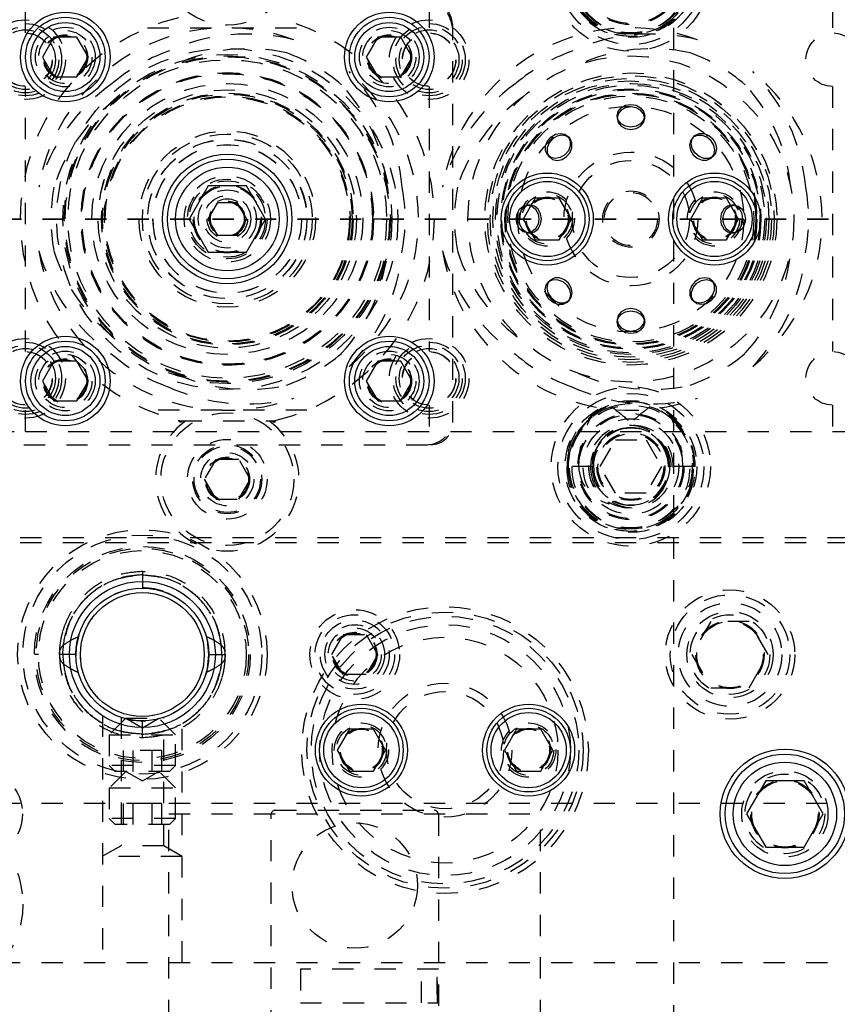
# Model space of a CAD drawing. Header units: inches. Extents: x 220 to 877, y 4 to 174.
# Tile 100 of 256: x 229 to 233, y 95 to 100. Entities that reach past the tile are written whole.
import ezdxf

# ---------------------------------------------------------------- set-up
doc = ezdxf.new("R2010")
doc.units = ezdxf.units.IN
doc.header["$LTSCALE"] = 0.5
doc.header["$MEASUREMENT"] = 0
doc.linetypes.add('HIDDEN', pattern=[0.225, 0.15, -0.075])
doc.linetypes.add('PHANTOM', pattern=[0.25, 0.125, -0.025, 0.025, -0.025, 0.025, -0.025])
doc.layers.add('SID-M-H', color=4, linetype='HIDDEN')
doc.layers.add('SID-M-S', color=105, linetype='Continuous')

msp = doc.modelspace()

# ---------------------------------------------------------------- linework, layer by layer
at = {"color": 7, "linetype": 'PHANTOM', "lineweight": 35}
msp.add_line((269.66234, 98.90857), (220.26322, 98.90857), dxfattribs=at)
at = {"layer": 'SID-M-H'}
for p, q in [((232.13178, 107.40857), (232.13178, 90.40857)), ((229.08178, 99.78457), (229.08178, 99.90857)), ((230.98178, 99.90857), (230.98178, 99.78457)), ((232.88178, 99.90857), (232.88178, 99.78457)), ((229.65678, 99.80857), (230.40678, 99.80857)), ((231.09428, 97.95107), (231.09428, 99.80357)), ((229.08178, 98.28457), (229.08178, 99.53257)), ((230.98178, 99.53257), (230.98178, 98.28457)), ((232.88178, 99.53257), (232.88178, 98.28457)), ((231.86678, 99.39469), (231.87173, 99.41506)), ((231.87173, 99.41506), (231.88582, 99.43234)), ((231.88582, 99.42083), (231.87173, 99.40356)), ((231.88582, 99.43234), (231.90691, 99.44388)), ((231.90691, 99.43237), (231.88582, 99.42083)), ((231.90691, 99.44388), (231.93178, 99.44793)), ((231.93178, 99.43642), (231.90691, 99.43237)), ((231.93178, 99.44793), (231.95666, 99.44388)), ((231.95666, 99.43237), (231.93178, 99.43642)), ((231.95666, 99.44388), (231.97775, 99.43234)), ((231.97775, 99.42083), (231.95666, 99.43237)), ((231.97775, 99.43234), (231.99184, 99.41506)), ((231.99184, 99.40356), (231.97775, 99.42083)), ((231.99184, 99.41506), (231.99678, 99.39469)), ((231.87173, 99.40356), (231.86678, 99.38318)), ((231.86678, 99.39469), (231.86678, 99.38318)), ((231.87173, 99.37431), (231.86678, 99.39469)), ((231.86678, 99.38318), (231.87173, 99.3628)), ((231.88582, 99.35704), (231.87173, 99.37431)), ((231.99184, 99.37431), (231.97775, 99.35704)), ((231.99678, 99.38318), (231.99184, 99.40356)), ((231.99678, 99.39469), (231.99184, 99.37431)), ((231.99184, 99.3628), (231.99678, 99.38318)), ((231.99678, 99.38318), (231.99678, 99.39469)), ((231.87173, 99.3628), (231.88582, 99.34553)), ((231.90691, 99.34549), (231.88582, 99.35704)), ((231.88582, 99.34553), (231.90691, 99.33399)), ((231.93178, 99.34144), (231.90691, 99.34549)), ((231.90691, 99.33399), (231.93178, 99.32993)), ((231.95666, 99.34549), (231.93178, 99.34144)), ((231.93178, 99.32993), (231.95666, 99.33399)), ((231.97775, 99.35704), (231.95666, 99.34549)), ((231.95666, 99.33399), (231.97775, 99.34553)), ((231.97775, 99.34553), (231.99184, 99.3628)), ((231.53871, 99.27504), (231.55513, 99.29432)), ((231.56327, 99.28618), (231.54685, 99.26691)), ((231.55513, 99.29432), (231.57657, 99.3072)), ((231.5847, 99.29906), (231.56327, 99.28618)), ((231.57657, 99.3072), (231.59975, 99.31172)), ((231.60788, 99.30358), (231.5847, 99.29906)), ((231.59975, 99.31172), (231.62115, 99.3072)), ((231.62928, 99.29906), (231.60788, 99.30358)), ((231.62115, 99.3072), (231.63751, 99.29432)), ((231.64565, 99.28618), (231.62928, 99.29906)), ((231.64215, 99.29013), (231.63401, 99.29827)), ((231.63751, 99.29432), (231.64634, 99.27504)), ((231.65448, 99.26691), (231.64565, 99.28618)), ((232.21249, 99.27727), (232.20797, 99.25587)), ((232.22537, 99.29363), (232.21249, 99.27727)), ((232.2161, 99.264), (232.22063, 99.28541)), ((232.22063, 99.28541), (232.2335, 99.30177)), ((232.22956, 99.29827), (232.22142, 99.29013)), ((232.24464, 99.30246), (232.22537, 99.29363)), ((232.2335, 99.30177), (232.25278, 99.3106)), ((232.26738, 99.30242), (232.24464, 99.30246)), ((232.25278, 99.3106), (232.27552, 99.31056)), ((232.29012, 99.29351), (232.26738, 99.30242)), ((232.27552, 99.31056), (232.29825, 99.30165)), ((232.30939, 99.27709), (232.29012, 99.29351)), ((232.29825, 99.30165), (232.31753, 99.28523)), ((232.32227, 99.25566), (232.30939, 99.27709)), ((232.31753, 99.28523), (232.33041, 99.26379)), ((231.52976, 99.22957), (231.5298, 99.25231)), ((231.53859, 99.21029), (231.52976, 99.22957)), ((231.5298, 99.25231), (231.53871, 99.27504)), ((231.53794, 99.24417), (231.53789, 99.22143)), ((231.54685, 99.26691), (231.53794, 99.24417)), ((231.63739, 99.22957), (231.62097, 99.21029)), ((231.6463, 99.25231), (231.63739, 99.22957)), ((231.64553, 99.22143), (231.65444, 99.24417)), ((231.64634, 99.27504), (231.6463, 99.25231)), ((231.65444, 99.24417), (231.65448, 99.26691)), ((232.20797, 99.25587), (232.21249, 99.23269)), ((232.21249, 99.23269), (232.22537, 99.21125)), ((232.22063, 99.24082), (232.2161, 99.264)), ((232.2335, 99.21939), (232.22063, 99.24082)), ((232.32679, 99.23247), (232.32227, 99.25566)), ((232.32227, 99.21107), (232.32679, 99.23247)), ((232.33041, 99.26379), (232.33493, 99.24061)), ((232.33493, 99.24061), (232.33041, 99.21921)), ((231.53789, 99.22143), (231.54673, 99.20216)), ((231.55495, 99.19742), (231.53859, 99.21029)), ((231.54209, 99.20634), (231.55022, 99.19821)), ((231.54673, 99.20216), (231.56309, 99.18928)), ((231.57635, 99.19289), (231.55495, 99.19742)), ((231.56309, 99.18928), (231.58449, 99.18476)), ((231.59953, 99.19742), (231.57635, 99.19289)), ((231.58449, 99.18476), (231.60767, 99.18928)), ((231.62097, 99.21029), (231.59953, 99.19742)), ((231.60767, 99.18928), (231.6291, 99.20216)), ((231.6291, 99.20216), (231.64553, 99.22143)), ((232.22537, 99.21125), (232.24464, 99.19483)), ((232.25278, 99.20297), (232.2335, 99.21939)), ((232.24464, 99.19483), (232.26738, 99.18592)), ((232.27552, 99.19406), (232.25278, 99.20297)), ((232.26738, 99.18592), (232.29012, 99.18588)), ((232.29825, 99.19401), (232.27552, 99.19406)), ((232.29012, 99.18588), (232.30939, 99.19471)), ((232.31753, 99.20285), (232.29825, 99.19401)), ((232.30939, 99.19471), (232.32227, 99.21107)), ((232.31334, 99.19821), (232.32148, 99.20634)), ((232.33041, 99.21921), (232.31753, 99.20285)), ((229.94157, 98.90857), (229.98668, 98.9867)), ((229.98668, 98.9867), (230.07689, 98.9867)), ((230.07689, 98.9867), (230.12199, 98.90857)), ((231.39648, 98.93345), (231.40802, 98.95454)), ((231.41953, 98.95454), (231.40799, 98.93345)), ((231.40802, 98.95454), (231.4253, 98.96863)), ((231.4368, 98.96863), (231.41953, 98.95454)), ((231.4253, 98.96863), (231.44567, 98.97357)), ((231.45718, 98.97357), (231.4368, 98.96863)), ((231.45718, 98.97357), (231.44567, 98.97357)), ((231.44567, 98.97357), (231.46605, 98.96863)), ((231.47755, 98.96863), (231.45718, 98.97357)), ((231.46605, 98.96863), (231.48332, 98.95454)), ((231.49483, 98.95454), (231.47755, 98.96863)), ((231.48332, 98.95454), (231.49486, 98.93345)), ((231.50637, 98.93345), (231.49483, 98.95454)), ((232.36874, 98.95454), (232.3572, 98.93345)), ((232.3687, 98.93345), (232.38025, 98.95454)), ((232.38601, 98.96863), (232.36874, 98.95454)), ((232.38025, 98.95454), (232.39752, 98.96863)), ((232.40639, 98.97357), (232.38601, 98.96863)), ((232.39752, 98.96863), (232.4179, 98.97357)), ((232.4179, 98.97357), (232.40639, 98.97357)), ((232.42677, 98.96863), (232.40639, 98.97357)), ((232.4179, 98.97357), (232.43827, 98.96863)), ((232.44404, 98.95454), (232.42677, 98.96863)), ((232.43827, 98.96863), (232.45555, 98.95454)), ((232.45558, 98.93345), (232.44404, 98.95454)), ((232.45555, 98.95454), (232.46709, 98.93345)), ((229.98668, 98.83045), (229.94157, 98.90857)), ((230.12199, 98.90857), (230.07689, 98.83045)), ((230.78178, 98.90857), (230.71578, 98.90857)), ((231.39243, 98.90857), (231.39648, 98.93345)), ((231.39648, 98.8837), (231.39243, 98.90857)), ((231.40799, 98.93345), (231.40393, 98.90857)), ((231.40393, 98.90857), (231.40799, 98.8837)), ((231.49486, 98.93345), (231.49892, 98.90857)), ((231.49892, 98.90857), (231.49486, 98.8837)), ((231.51042, 98.90857), (231.50637, 98.93345)), ((231.50637, 98.8837), (231.51042, 98.90857)), ((232.3572, 98.93345), (232.35315, 98.90857)), ((232.35315, 98.90857), (232.3572, 98.8837)), ((232.36465, 98.90857), (232.3687, 98.93345)), ((232.3687, 98.8837), (232.36465, 98.90857)), ((232.45963, 98.90857), (232.45558, 98.93345)), ((232.45558, 98.8837), (232.45963, 98.90857)), ((232.46709, 98.93345), (232.47114, 98.90857)), ((232.47114, 98.90857), (232.46709, 98.8837)), ((231.40802, 98.86261), (231.39648, 98.8837)), ((231.40799, 98.8837), (231.41953, 98.86261)), ((231.4253, 98.84852), (231.40802, 98.86261)), ((231.41953, 98.86261), (231.4368, 98.84852)), ((231.48332, 98.86261), (231.46605, 98.84852)), ((231.47755, 98.84852), (231.49483, 98.86261)), ((231.49486, 98.8837), (231.48332, 98.86261)), ((231.49483, 98.86261), (231.50637, 98.8837)), ((232.3572, 98.8837), (232.36874, 98.86261)), ((232.38025, 98.86261), (232.3687, 98.8837)), ((232.36874, 98.86261), (232.38601, 98.84852)), ((232.39752, 98.84852), (232.38025, 98.86261)), ((232.42677, 98.84852), (232.44404, 98.86261)), ((232.45555, 98.86261), (232.43827, 98.84852)), ((232.44404, 98.86261), (232.45558, 98.8837)), ((232.46709, 98.8837), (232.45555, 98.86261)), ((230.07689, 98.83045), (229.98668, 98.83045)), ((231.44567, 98.84357), (231.4253, 98.84852)), ((231.4368, 98.84852), (231.45718, 98.84357)), ((231.46605, 98.84852), (231.44567, 98.84357)), ((231.44567, 98.84357), (231.45718, 98.84357)), ((231.45718, 98.84357), (231.47755, 98.84852)), ((232.38601, 98.84852), (232.40639, 98.84357)), ((232.4179, 98.84357), (232.39752, 98.84852)), ((232.40639, 98.84357), (232.42677, 98.84852)), ((232.40639, 98.84357), (232.4179, 98.84357)), ((232.43827, 98.84852), (232.4179, 98.84357)), ((231.57345, 98.63127), (231.55417, 98.62244)), ((231.59619, 98.63123), (231.57345, 98.63127)), ((231.61892, 98.62232), (231.59619, 98.63123)), ((232.2559, 98.62787), (232.23446, 98.61499)), ((232.27908, 98.63239), (232.2559, 98.62787)), ((232.30048, 98.62787), (232.27908, 98.63239)), ((232.31684, 98.61499), (232.30048, 98.62787)), ((231.52864, 98.57654), (231.53316, 98.59794)), ((231.53316, 98.59794), (231.54604, 98.6143)), ((231.54129, 98.60607), (231.53677, 98.58467)), ((231.53677, 98.58467), (231.54129, 98.56149)), ((231.55417, 98.62244), (231.54129, 98.60607)), ((231.55022, 98.61894), (231.54209, 98.6108)), ((231.54604, 98.6143), (231.56531, 98.62313)), ((231.56531, 98.62313), (231.58805, 98.62309)), ((231.58805, 98.62309), (231.61079, 98.61418)), ((231.61079, 98.61418), (231.63006, 98.59776)), ((231.6382, 98.60589), (231.61892, 98.62232)), ((231.63006, 98.59776), (231.64294, 98.57632)), ((231.65108, 98.58446), (231.6382, 98.60589)), ((231.6556, 98.56128), (231.65108, 98.58446)), ((232.21804, 98.59571), (232.20913, 98.57298)), ((232.21727, 98.56484), (232.22618, 98.58758)), ((232.23446, 98.61499), (232.21804, 98.59571)), ((232.22618, 98.58758), (232.2426, 98.60685)), ((232.2426, 98.60685), (232.26403, 98.61973)), ((232.26403, 98.61973), (232.28721, 98.62425)), ((232.28721, 98.62425), (232.30862, 98.61973)), ((232.30862, 98.61973), (232.32498, 98.60685)), ((232.32148, 98.6108), (232.31334, 98.61894)), ((232.32567, 98.59571), (232.31684, 98.61499)), ((232.32498, 98.60685), (232.33381, 98.58758)), ((232.32563, 98.57298), (232.32567, 98.59571)), ((232.33381, 98.58758), (232.33377, 98.56484)), ((231.53316, 98.55336), (231.52864, 98.57654)), ((231.54604, 98.53192), (231.53316, 98.55336)), ((231.54129, 98.56149), (231.55417, 98.54006)), ((231.55417, 98.54006), (231.57345, 98.52364)), ((231.6382, 98.52352), (231.65108, 98.53988)), ((231.64294, 98.57632), (231.64746, 98.55314)), ((231.64746, 98.55314), (231.64294, 98.53174)), ((231.65108, 98.53988), (231.6556, 98.56128)), ((232.20913, 98.57298), (232.20909, 98.55024)), ((232.20909, 98.55024), (232.21792, 98.53096)), ((232.21722, 98.5421), (232.21727, 98.56484)), ((232.22606, 98.52283), (232.21722, 98.5421)), ((232.3003, 98.53096), (232.31672, 98.55024)), ((232.32486, 98.5421), (232.30844, 98.52283)), ((232.31672, 98.55024), (232.32563, 98.57298)), ((232.33377, 98.56484), (232.32486, 98.5421)), ((231.56531, 98.5155), (231.54604, 98.53192)), ((231.58805, 98.50659), (231.56531, 98.5155)), ((231.57345, 98.52364), (231.59619, 98.51473)), ((231.61079, 98.50655), (231.58805, 98.50659)), ((231.59619, 98.51473), (231.61892, 98.51468)), ((231.63006, 98.51538), (231.61079, 98.50655)), ((231.61892, 98.51468), (231.6382, 98.52352)), ((231.64294, 98.53174), (231.63006, 98.51538)), ((231.63401, 98.51888), (231.64215, 98.52701)), ((232.21792, 98.53096), (232.23428, 98.51808)), ((232.22142, 98.52701), (232.22956, 98.51888)), ((232.24242, 98.50995), (232.22606, 98.52283)), ((232.23428, 98.51808), (232.25568, 98.51356)), ((232.26382, 98.50543), (232.24242, 98.50995)), ((232.25568, 98.51356), (232.27887, 98.51808)), ((232.287, 98.50995), (232.26382, 98.50543)), ((232.27887, 98.51808), (232.3003, 98.53096)), ((232.30844, 98.52283), (232.287, 98.50995)), ((231.87173, 98.45434), (231.86678, 98.43397)), ((231.86678, 98.42246), (231.87173, 98.44284)), ((231.88582, 98.47162), (231.87173, 98.45434)), ((231.87173, 98.44284), (231.88582, 98.46011)), ((231.90691, 98.48316), (231.88582, 98.47162)), ((231.88582, 98.46011), (231.90691, 98.47165)), ((231.93178, 98.48721), (231.90691, 98.48316)), ((231.90691, 98.47165), (231.93178, 98.47571)), ((231.95666, 98.48316), (231.93178, 98.48721)), ((231.93178, 98.47571), (231.95666, 98.47165)), ((231.97775, 98.47162), (231.95666, 98.48316)), ((231.95666, 98.47165), (231.97775, 98.46011)), ((231.99184, 98.45434), (231.97775, 98.47162)), ((231.97775, 98.46011), (231.99184, 98.44284)), ((231.99678, 98.43397), (231.99184, 98.45434)), ((231.99184, 98.44284), (231.99678, 98.42246)), ((231.86678, 98.43397), (231.86678, 98.42246)), ((231.86678, 98.43397), (231.87173, 98.41359)), ((231.87173, 98.40209), (231.86678, 98.42246)), ((231.87173, 98.41359), (231.88582, 98.39632)), ((231.88582, 98.38481), (231.87173, 98.40209)), ((231.88582, 98.39632), (231.90691, 98.38478)), ((231.95666, 98.38478), (231.97775, 98.39632)), ((231.97775, 98.39632), (231.99184, 98.41359)), ((231.99184, 98.40209), (231.97775, 98.38481)), ((231.99184, 98.41359), (231.99678, 98.43397)), ((231.99678, 98.42246), (231.99184, 98.40209)), ((231.99678, 98.42246), (231.99678, 98.43397)), ((231.90691, 98.37327), (231.88582, 98.38481)), ((231.90691, 98.38478), (231.93178, 98.38072)), ((231.93178, 98.36922), (231.90691, 98.37327)), ((231.93178, 98.38072), (231.95666, 98.38478)), ((231.95666, 98.37327), (231.93178, 98.36922)), ((231.97775, 98.38481), (231.95666, 98.37327)), ((229.08178, 97.90857), (229.08178, 98.03257)), ((230.98178, 98.03257), (230.98178, 97.90857)), ((232.88178, 98.03257), (232.88178, 97.90857)), ((230.40678, 98.00857), (229.65678, 98.00857)), ((229.80212, 97.96101), (229.81241, 97.95857)), ((229.81241, 97.95857), (230.25116, 97.95857)), ((230.25116, 97.95857), (230.26145, 97.96101)), ((232.13089, 97.96167), (232.114, 97.97597)), ((226.72878, 97.90857), (229.08178, 97.90857)), ((229.08178, 97.90857), (244.28178, 97.90857)), ((229.07428, 97.84607), (230.98928, 97.84607)), ((231.78745, 97.74357), (231.85961, 97.86857)), ((231.85961, 97.86857), (232.00395, 97.86857)), ((232.00395, 97.86857), (232.07612, 97.74357)), ((232.08495, 97.84228), (232.09066, 97.82004)), ((229.97766, 97.77732), (229.92353, 97.68357)), ((230.08591, 97.77732), (229.97766, 97.77732)), ((230.14004, 97.68357), (230.08591, 97.77732)), ((231.75651, 97.74357), (231.62953, 97.74357)), ((231.85961, 97.61857), (231.78745, 97.74357)), ((232.07612, 97.74357), (232.00395, 97.61857)), ((232.1216, 97.74357), (232.10705, 97.74357)), ((232.23404, 97.74357), (232.1216, 97.74357)), ((229.92353, 97.68357), (229.97766, 97.58982)), ((230.08591, 97.58982), (230.14004, 97.68357)), ((232.00395, 97.61857), (231.85961, 97.61857)), ((229.97766, 97.58982), (230.08591, 97.58982)), ((243.55678, 97.40857), (226.75678, 97.40857)), ((243.55678, 97.38357), (226.75678, 97.38357)), ((229.63178, 97.24922), (229.63178, 97.17122)), ((229.38143, 97.04586), (229.38143, 97.04586)), ((232.30842, 97.01457), (232.21835, 96.85857)), ((232.48855, 97.01457), (232.30842, 97.01457)), ((232.57862, 96.85857), (232.48855, 97.01457)), ((229.93795, 96.92597), (229.92839, 96.9601)), ((229.33232, 96.95134), (229.32012, 96.89247)), ((229.94528, 96.85857), (229.93795, 96.92597)), ((230.52353, 96.85857), (230.57766, 96.95232)), ((230.57766, 96.95232), (230.68591, 96.95232)), ((230.68591, 96.95232), (230.74004, 96.85857)), ((229.32012, 96.89247), (229.31839, 96.85023)), ((229.14258, 96.85857), (229.12358, 96.85857)), ((229.31924, 96.85857), (229.25682, 96.85857)), ((229.93795, 96.79118), (229.94528, 96.85857)), ((229.94433, 96.85858), (230.00674, 96.85858)), ((230.13998, 96.85857), (230.13998, 96.85857)), ((230.19428, 96.85857), (230.19428, 96.85857)), ((230.57766, 96.76482), (230.52353, 96.85857)), ((230.74004, 96.85857), (230.68591, 96.76482)), ((232.21835, 96.85857), (232.30842, 96.70257)), ((232.48855, 96.70257), (232.57862, 96.85857)), ((229.92977, 96.76117), (229.93795, 96.79118)), ((230.68591, 96.76482), (230.57766, 96.76482)), ((232.30842, 96.70257), (232.48855, 96.70257)), ((229.44428, 96.57046), (229.44428, 95.40857)), ((229.55378, 96.55857), (229.47553, 96.48032)), ((229.53128, 96.56238), (229.53128, 95.9588)), ((229.55378, 96.55857), (229.70978, 96.55857)), ((229.55378, 96.55857), (229.63178, 96.51354)), ((229.57739, 96.54983), (229.58106, 96.5492)), ((229.58106, 96.5492), (229.64637, 96.54541)), ((229.63178, 96.51354), (229.70978, 96.55857)), ((229.63178, 96.46792), (229.63178, 96.54592)), ((229.78803, 96.48032), (229.70978, 96.55857)), ((229.73228, 95.9588), (229.73228, 96.5623)), ((229.81928, 95.40857), (229.81928, 96.57046)), ((229.47553, 96.48032), (229.78803, 96.48032)), ((229.47553, 96.48032), (229.47553, 96.33632)), ((229.78803, 96.33632), (229.78803, 96.48032)), ((229.72197, 96.407), (229.5416, 96.407)), ((229.5416, 96.407), (229.5416, 96.30857)), ((229.58669, 96.407), (229.58669, 96.30857)), ((229.67687, 96.407), (229.67687, 96.30857)), ((229.72197, 96.407), (229.72197, 96.30857)), ((229.78803, 96.33632), (229.47553, 96.33632)), ((229.47553, 96.33632), (229.50328, 96.30857)), ((229.76028, 96.30857), (229.78803, 96.33632)), ((229.55378, 96.30857), (229.47553, 96.23032)), ((229.76028, 96.30857), (229.50328, 96.30857)), ((229.55378, 96.30857), (229.63178, 96.26354)), ((229.63178, 96.26354), (229.70978, 96.30857)), ((229.78803, 96.23032), (229.70978, 96.30857)), ((229.47553, 96.23032), (229.78803, 96.23032)), ((229.47553, 96.23032), (229.47553, 96.08632)), ((229.78803, 96.08632), (229.78803, 96.23032)), ((226.75678, 96.15857), (243.55678, 96.15857)), ((229.72197, 96.157), (229.5416, 96.157)), ((229.5416, 96.157), (229.5416, 96.05857)), ((229.58669, 96.157), (229.58669, 96.05857)), ((229.67687, 96.157), (229.67687, 96.05857)), ((229.72197, 96.157), (229.72197, 96.05857)), ((230.25777, 96.12531), (231.0058, 96.12531)), ((229.78803, 96.08632), (229.47553, 96.08632)), ((229.47553, 96.08632), (229.50328, 96.05857)), ((229.75678, 96.10857), (231.50678, 96.10857)), ((229.75678, 94.73357), (229.75678, 96.10857)), ((229.76028, 96.05857), (229.78803, 96.08632)), ((230.23809, 94.88515), (230.23809, 96.10562)), ((231.02549, 96.10562), (231.02549, 94.88515)), ((231.50678, 94.73357), (231.50678, 96.10857)), ((229.76028, 96.05857), (229.50328, 96.05857)), ((229.53128, 95.9588), (229.44428, 95.90857)), ((229.73228, 95.9588), (229.53128, 95.9588)), ((229.81928, 95.90857), (229.73228, 95.9588)), ((229.81928, 95.90857), (229.44428, 95.90857)), ((225.55678, 95.40857), (243.55678, 95.40857)), ((231.02549, 95.37727), (230.37588, 95.37727)), ((230.37588, 95.37727), (230.37588, 95.21979)), ((230.94675, 95.21979), (230.94675, 95.37727)), ((231.01762, 95.3379), (231.01762, 95.25916)), ((231.02155, 95.3379), (231.01762, 95.3379)), ((231.02155, 95.21979), (231.02155, 95.37727)), ((231.01762, 95.25916), (231.02155, 95.25916)), ((230.37588, 95.21979), (231.02549, 95.21979))]:
    msp.add_line(p, q, dxfattribs=at)
for centre, radius in [((230.03178, 100.13357), 0.3125), ((231.93178, 100.07357), 0.375), ((231.93178, 100.07357), 0.34375), ((231.93178, 100.07357), 0.31), ((231.93178, 100.07357), 0.28906), ((231.93178, 100.07357), 0.25), ((231.93178, 100.07357), 0.245), ((229.08178, 99.65857), 0.1875), ((230.98178, 99.65857), 0.1875), ((229.08178, 99.65857), 0.17), ((229.08178, 99.65857), 0.15625), ((229.08178, 99.65857), 0.14062), ((229.26928, 99.67107), 0.1405), ((229.26928, 99.67107), 0.125), ((230.79428, 99.67107), 0.1405), ((230.79428, 99.67107), 0.125), ((230.98178, 99.65857), 0.17), ((230.98178, 99.65857), 0.15625), ((230.98178, 99.65857), 0.14062), ((229.08178, 99.65857), 0.126), ((229.08178, 99.65857), 0.125), ((229.26928, 99.67107), 0.10497), ((229.26928, 99.67107), 0.1047), ((229.26928, 99.67107), 0.10418), ((229.26928, 99.67107), 0.1005), ((230.79428, 99.67107), 0.10497), ((230.79428, 99.67107), 0.1047), ((230.79428, 99.67107), 0.10418), ((230.79428, 99.67107), 0.1005), ((230.98178, 99.65857), 0.126), ((230.98178, 99.65857), 0.125), ((232.88178, 99.65857), 0.126), ((230.03178, 98.90857), 0.80311), ((230.03178, 98.90857), 0.775), ((230.03178, 98.90857), 0.76756), ((230.03178, 98.90857), 0.76374), ((230.03178, 98.90857), 0.75), ((231.93178, 98.90857), 0.76756), ((230.03178, 98.90857), 0.689), ((230.03178, 98.90857), 0.68756), ((230.03178, 98.90857), 0.68756), ((230.03178, 98.90857), 0.686), ((230.03178, 98.90857), 0.684), ((231.93178, 98.90857), 0.68756), ((231.93178, 98.90857), 0.6875), ((231.93178, 98.90857), 0.675), ((231.93178, 98.90857), 0.6625), ((231.93178, 98.90857), 0.65), ((230.03178, 98.90857), 0.63778), ((230.03178, 98.90857), 0.60789), ((230.03178, 98.90857), 0.60788), ((231.93178, 98.90857), 0.63772), ((231.93178, 98.90857), 0.62992), ((231.93178, 98.90857), 0.6125), ((231.93178, 98.90857), 0.60782), ((230.03178, 98.90857), 0.59293), ((230.03178, 98.90857), 0.59287), ((230.03178, 98.90857), 0.58796), ((230.03178, 98.90857), 0.58795), ((230.03178, 98.90857), 0.57898), ((230.03178, 98.90857), 0.57892), ((230.03178, 98.90857), 0.575), ((231.93178, 98.90857), 0.59287), ((231.93178, 98.90857), 0.59055), ((231.93178, 98.90857), 0.58789), ((231.93178, 98.90857), 0.57893), ((231.93178, 98.90857), 0.5315), ((230.03178, 98.90857), 0.415), ((230.03178, 98.90857), 0.39975), ((230.03178, 98.90857), 0.375), ((230.03178, 98.90857), 0.37475), ((230.03178, 98.90857), 0.35), ((230.03178, 98.90857), 0.34975), ((231.93178, 98.90857), 0.31496), ((231.93178, 98.90857), 0.27559), ((230.03178, 98.90857), 0.203), ((230.03178, 98.90857), 0.1875), ((230.03178, 98.90857), 0.1795), ((230.03178, 98.90857), 0.16072), ((230.03178, 98.90857), 0.16045), ((230.03178, 98.90857), 0.15993), ((230.03178, 98.90857), 0.15625), ((230.03178, 98.90857), 0.156), ((230.03178, 98.90857), 0.137), ((230.03178, 98.90857), 0.1105), ((230.03178, 98.90857), 0.095), ((231.53808, 98.90857), 0.12795), ((231.53808, 98.90857), 0.11811), ((231.53808, 98.90857), 0.10289), ((231.53808, 98.90857), 0.10262), ((231.53808, 98.90857), 0.1021), ((231.53808, 98.90857), 0.09843), ((231.93178, 98.90857), 0.1325), ((231.93178, 98.90857), 0.125), ((232.32548, 98.90857), 0.12795), ((232.32548, 98.90857), 0.11811), ((232.32548, 98.90857), 0.10289), ((232.32548, 98.90857), 0.10262), ((232.32548, 98.90857), 0.1021), ((232.32548, 98.90857), 0.09843), ((230.03178, 98.90857), 0.08397), ((230.03178, 98.90857), 0.0837), ((230.03178, 98.90857), 0.08318), ((230.03178, 98.90857), 0.0795), ((229.08178, 98.15857), 0.1875), ((229.08178, 98.15857), 0.17), ((229.08178, 98.15857), 0.15625), ((230.98178, 98.15857), 0.1875), ((230.98178, 98.15857), 0.17), ((230.98178, 98.15857), 0.15625), ((229.08178, 98.15857), 0.14062), ((229.08178, 98.15857), 0.126), ((229.08178, 98.15857), 0.125), ((229.26928, 98.14607), 0.1405), ((229.26928, 98.14607), 0.125), ((230.79428, 98.14607), 0.1405), ((230.79428, 98.14607), 0.125), ((230.98178, 98.15857), 0.14062), ((230.98178, 98.15857), 0.126), ((230.98178, 98.15857), 0.125), ((232.88178, 98.15857), 0.126), ((229.26928, 98.14607), 0.10497), ((229.26928, 98.14607), 0.1047), ((229.26928, 98.14607), 0.10418), ((229.26928, 98.14607), 0.1005), ((230.79428, 98.14607), 0.10497), ((230.79428, 98.14607), 0.1047), ((230.79428, 98.14607), 0.10418), ((230.79428, 98.14607), 0.1005), ((231.93178, 97.74357), 0.375), ((231.93178, 97.74357), 0.34375), ((231.93178, 97.74357), 0.31), ((231.93178, 97.74357), 0.28906), ((230.03178, 97.68357), 0.3125), ((231.93178, 97.74357), 0.25), ((231.93178, 97.74357), 0.245), ((231.93178, 97.74357), 0.225), ((231.93178, 97.74357), 0.18221), ((231.93178, 97.74357), 0.16), ((231.93178, 97.74357), 0.155), ((230.03178, 97.68357), 0.1875), ((230.03178, 97.68357), 0.1625), ((230.03178, 97.68357), 0.15625), ((230.03178, 97.68357), 0.125), ((230.03178, 97.68357), 0.10497), ((230.03178, 97.68357), 0.1047), ((230.03178, 97.68357), 0.10418), ((230.03178, 97.68357), 0.1005), ((229.63178, 96.85857), 0.5875), ((229.63178, 96.85857), 0.5625), ((229.63178, 96.85857), 0.5082), ((229.63178, 96.85857), 0.5), ((229.63178, 96.85857), 0.4892), ((229.63178, 96.85857), 0.29167), ((232.39848, 96.85857), 0.3045), ((232.39848, 96.85857), 0.28125), ((232.39848, 96.85857), 0.24375), ((231.05678, 96.40857), 0.675), ((231.05678, 96.40857), 0.65), ((230.63178, 96.85857), 0.211), ((232.39848, 96.85857), 0.203), ((231.05678, 96.40857), 0.62992), ((230.63178, 96.85857), 0.1875), ((230.63178, 96.85857), 0.1625), ((232.39848, 96.85857), 0.1875), ((232.39848, 96.85857), 0.16072), ((232.39848, 96.85857), 0.16045), ((232.39848, 96.85857), 0.15993), ((232.39848, 96.85857), 0.15625), ((231.05678, 96.40857), 0.59055), ((230.63178, 96.85857), 0.1405), ((230.63178, 96.85857), 0.125), ((230.63178, 96.85857), 0.10497), ((230.63178, 96.85857), 0.1047), ((230.63178, 96.85857), 0.10418), ((230.63178, 96.85857), 0.1005), ((231.05678, 96.40857), 0.5315), ((231.05678, 96.40857), 0.31496), ((231.05678, 96.40857), 0.27559), ((230.66308, 96.40857), 0.12795), ((230.66308, 96.40857), 0.11811), ((230.66308, 96.40857), 0.10289), ((230.66308, 96.40857), 0.10262), ((230.66308, 96.40857), 0.1021), ((230.66308, 96.40857), 0.09843), ((231.45048, 96.40857), 0.12795), ((231.45048, 96.40857), 0.11811), ((231.45048, 96.40857), 0.10289), ((231.45048, 96.40857), 0.10262), ((231.45048, 96.40857), 0.1021), ((231.45048, 96.40857), 0.09843), ((228.85678, 96.10857), 0.211), ((232.65678, 96.10857), 0.203), ((232.65678, 96.10857), 0.1875), ((232.65678, 96.10857), 0.16072), ((232.65678, 96.10857), 0.16045), ((232.65678, 96.10857), 0.15993), ((232.65678, 96.10857), 0.15625), ((228.63178, 95.68357), 0.4375), ((230.63179, 95.77097), 0.29528)]:
    msp.add_circle(centre, radius, dxfattribs=at)
for centre, radius, start, end in [((231.93178, 100.07357), 0.29531, 51.90071, 0), ((231.92831, 100.0686), 0.29882, 179.04661, 0.95339), ((231.93526, 100.0686), 0.29882, 179.04661, 0.95339), ((231.9234, 100.0688), 0.28696, 179.04661, 0.95339), ((231.94017, 100.0688), 0.28696, 179.04661, 0.95339), ((229.09428, 99.84607), 0.125, 90, 180), ((230.90628, 99.78307), 0.188, 0, 90), ((230.92678, 99.80357), 0.1675, 0, 90), ((230.03178, 98.90857), 0.975, 103.6243, 256.3757), ((230.03178, 98.90857), 0.975, 283.6243, 76.3757), ((230.03178, 98.90857), 0.90016, 69.59236, 170.40764), ((231.93178, 98.90857), 0.90016, 69.59236, 170.40764), ((230.12652, 98.87916), 0.90016, 75.90951, 114.73096), ((232.02652, 98.87916), 0.90016, 75.90951, 114.73096), ((230.03178, 98.90857), 0.83706, 109.67696, 130.32304), ((230.13004, 98.88029), 0.83016, 77.47105, 114.53578), ((231.93178, 98.90857), 0.83706, 109.67696, 130.32304), ((232.03004, 98.88029), 0.83016, 77.47105, 114.53578), ((230.03178, 98.90857), 0.83016, 49.59015, 70.40985), ((231.93178, 98.90857), 0.83016, 49.59015, 70.40985), ((229.95894, 98.97591), 0.90016, 5.26904, 44.09049), ((230.03178, 98.90857), 0.90016, 309.59236, 50.40764), ((231.93178, 98.90857), 0.90016, 309.59236, 50.40764), ((231.85894, 98.97591), 0.90016, 5.26904, 44.09049), ((230.00989, 98.81182), 0.90016, 125.26904, 164.09049), ((229.95816, 98.97952), 0.83016, 5.46422, 42.52895), ((231.90989, 98.81182), 0.90016, 125.26904, 164.09049), ((231.85816, 98.97952), 0.83016, 5.46422, 42.52895), ((230.00715, 98.80934), 0.83016, 125.46422, 162.52895), ((231.90715, 98.80934), 0.83016, 125.46422, 162.52895), ((230.03178, 98.90857), 0.83016, 169.59015, 190.40985), ((230.03178, 98.90857), 0.83706, 349.67696, 10.32304), ((231.93178, 98.90857), 0.83016, 169.59015, 190.40985), ((231.93178, 98.90857), 0.83706, 349.67696, 10.32304), ((230.00989, 99.00532), 0.90016, 195.90951, 234.73096), ((230.03178, 98.90857), 0.90016, 189.59236, 290.40764), ((230.00715, 99.00781), 0.83016, 197.47105, 234.53578), ((229.95816, 98.83762), 0.83016, 317.47105, 354.53578), ((229.95894, 98.84124), 0.90016, 315.90951, 354.73096), ((231.90989, 99.00532), 0.90016, 195.90951, 234.73096), ((231.93178, 98.90857), 0.90016, 189.59236, 290.40764), ((231.90715, 99.00781), 0.83016, 197.47105, 234.53578), ((231.85816, 98.83762), 0.83016, 317.47105, 354.53578), ((231.85894, 98.84124), 0.90016, 315.90951, 354.73096), ((230.03178, 98.90857), 0.83706, 229.67696, 250.32304), ((230.03178, 98.90857), 0.83016, 289.59015, 310.40985), ((231.93178, 98.90857), 0.83706, 229.67696, 250.32304), ((231.93178, 98.90857), 0.83016, 289.59015, 310.40985), ((230.13004, 98.93686), 0.83016, 245.46422, 282.52895), ((232.03004, 98.93686), 0.83016, 245.46422, 282.52895), ((230.12652, 98.93799), 0.90016, 245.26904, 284.09049), ((232.02652, 98.93799), 0.90016, 245.26904, 284.09049), ((231.92742, 97.75013), 0.29796, 32.96782, 181.2606), ((231.93526, 97.74855), 0.29882, 359.04661, 180.95339), ((231.93178, 97.74357), 0.29531, 51.90071, 0), ((231.92904, 97.74557), 0.29257, 107.48638, 180.39147), ((231.93861, 97.75168), 0.28553, 46.15103, 72.92672), ((229.09428, 97.97107), 0.125, 180, 270), ((229.07428, 97.95107), 0.105, 180, 270), ((230.03178, 97.68357), 0.3375, 125.43094, 54.56906), ((229.81178, 97.96357), 0.01, 194.86033, 330), ((230.25178, 97.96357), 0.01, 210, 345.13967), ((230.96928, 97.97107), 0.125, 270, 0), ((230.98928, 97.95107), 0.105, 270, 0), ((231.9234, 97.7468), 0.19063, 359.02997, 180.97003), ((231.94017, 97.7468), 0.19063, 359.02997, 180.97003), ((231.92969, 97.74595), 0.18013, 82.17111, 180.75512), ((231.93672, 97.74725), 0.17926, 98.7849, 156.04284), ((231.93388, 97.74595), 0.18013, 359.24488, 97.82889), ((231.92685, 97.74725), 0.17926, 23.95716, 81.2151), ((231.92831, 97.7386), 0.29882, 179.04661, 0.95339), ((231.93526, 97.7386), 0.29882, 179.04661, 0.95339), ((231.9234, 97.7388), 0.28696, 179.04661, 0.95339), ((231.94017, 97.7388), 0.28696, 179.04661, 0.95339), ((231.9234, 97.74035), 0.19063, 179.02997, 0.97003), ((231.93873, 97.74278), 0.20593, 179.77925, 237.8416), ((231.92831, 97.74055), 0.17877, 179.02997, 0.97003), ((231.94017, 97.74035), 0.19063, 179.02997, 0.97003), ((231.93526, 97.74055), 0.17877, 179.02997, 0.97003), ((229.63178, 96.85857), 0.3135, 71.37, 90.49234), ((230.25777, 96.10562), 0.01969, 90, 180), ((231.0058, 96.10562), 0.01969, 0, 90)]:
    msp.add_arc(centre, radius, start, end, dxfattribs=at)
for centre, major_axis, ratio, start_param, end_param in [((231.92909, 97.74357), (-0.298, 0), 0.9770185, 5.3589201, 6.2831853), ((231.93448, 97.74357), (0.298, 0), 0.9770185, 0, 0.9242652), ((231.92798, 97.74357), (-0.18602, 0), 0.9770185, 4.8127458, 6.2831853), ((231.93559, 97.74357), (0.18602, 0), 0.9770185, 0, 1.4704395), ((231.93448, 97.74357), (-0.17952, 0), 0.9770185, 5.8321061, 6.2831853), ((231.92909, 97.74357), (0.17952, 0), 0.9770185, 0, 0.4510792), ((231.88117, 97.74357), (-0.19435, 0), 0.9353071, 0, 1.2996527), ((231.97406, 97.74357), (0.23209, 0), 0.9661431, 3.1415927, 4.0379113)]:
    msp.add_ellipse(centre, major_axis=major_axis, ratio=ratio, start_param=start_param, end_param=end_param, dxfattribs=at)
for points, knots in [([(231.84113, 98.02462), (231.86447, 98.00697), (231.90479, 97.97647), (231.93957, 97.93983), (231.95422, 97.9244)], [0, 0, 0, 0, 0.5788633, 1, 1, 1, 1]), ([(232.02244, 98.02462), (231.9991, 98.00697), (231.95878, 97.97647), (231.92399, 97.93983), (231.90934, 97.9244)], [0, 0, 0, 0, 0.5788633, 1, 1, 1, 1]), ([(231.68682, 97.74357), (231.68857, 97.77576), (231.69277, 97.85329), (231.72217, 97.92541), (231.73937, 97.96759)], [0, 0, 0, 0, 0.4151488, 1, 1, 1, 1]), ([(232.1242, 97.96759), (232.14714, 97.94357), (232.19298, 97.89556), (232.22309, 97.81322), (232.22605, 97.76177), (232.22709, 97.74357)], [0, 0, 0, 0, 0.3929723, 0.7852535, 1, 1, 1, 1]), ([(232.17674, 97.74357), (232.175, 97.77576), (232.1708, 97.85329), (232.1414, 97.92541), (232.1242, 97.96759)], [0, 0, 0, 0, 0.4151488, 1, 1, 1, 1]), ([(229.63178, 97.24922), (229.59817, 97.24665), (229.53401, 97.24175), (229.44815, 97.20677), (229.37971, 97.1604), (229.32851, 97.10765), (229.2923, 97.05472), (229.26861, 97.0053), (229.25382, 96.96043), (229.24494, 96.91568), (229.24049, 96.88193), (229.2417, 96.86195), (229.24189, 96.85869)], [0, 0, 0, 0, 0.1642843, 0.3135734, 0.4477904, 0.5670794, 0.671348, 0.760539, 0.8346981, 0.9020185, 0.9840237, 1, 1, 1, 1]), ([(230.02166, 96.85884), (230.02126, 96.87544), (230.02032, 96.91526), (230.00526, 96.98024), (229.97386, 97.05341), (229.92131, 97.12617), (229.84584, 97.19062), (229.74669, 97.23894), (229.67116, 97.2457), (229.63178, 97.24922)], [0, 0, 0, 0, 0.0812569, 0.1949579, 0.3243989, 0.4696984, 0.6307018, 0.8074564, 1, 1, 1, 1]), ([(229.63178, 97.23366), (229.59515, 97.23047), (229.52189, 97.22408), (229.42105, 97.17518), (229.33438, 97.0967), (229.2697, 96.98818), (229.26112, 96.90178), (229.25682, 96.85857)], [0, 0, 0, 0, 0.1867859, 0.3735113, 0.5602438, 0.7800974, 1, 1, 1, 1]), ([(229.25682, 96.85858), (229.25991, 96.89521), (229.26609, 96.96848), (229.31544, 97.0691), (229.3934, 97.15623), (229.50222, 97.22061), (229.58859, 97.22931), (229.63178, 97.23366)], [0, 0, 0, 0, 0.1866588, 0.3734284, 0.5601675, 0.7800825, 1, 1, 1, 1]), ([(229.2593, 96.90222), (229.26594, 96.93557), (229.27922, 97.00229), (229.33211, 97.09121), (229.40923, 97.1671), (229.51183, 97.22248), (229.5918, 97.22994), (229.63178, 97.23366)], [0, 0, 0, 0, 0.1866411, 0.3734192, 0.5601372, 0.7800682, 1, 1, 1, 1]), ([(229.63178, 97.23366), (229.59787, 97.23092), (229.53004, 97.22543), (229.43547, 97.18343), (229.35146, 97.11531), (229.28426, 97.0201), (229.26768, 96.94151), (229.2594, 96.90222)], [0, 0, 0, 0, 0.1867762, 0.3735154, 0.5602057, 0.7801315, 1, 1, 1, 1]), ([(230.00674, 96.85858), (230.00365, 96.89521), (229.99747, 96.96848), (229.94812, 97.0691), (229.87017, 97.15623), (229.76135, 97.22061), (229.67497, 97.22931), (229.63178, 97.23366)], [0, 0, 0, 0, 0.1866588, 0.3734284, 0.5601675, 0.7800825, 1, 1, 1, 1]), ([(230.00426, 96.90222), (229.99763, 96.93557), (229.98435, 97.00229), (229.93145, 97.09121), (229.85434, 97.1671), (229.75174, 97.22248), (229.67177, 97.22994), (229.63178, 97.23366)], [0, 0, 0, 0, 0.1866411, 0.3734192, 0.5601372, 0.7800682, 1, 1, 1, 1]), ([(229.63178, 97.23366), (229.6657, 97.23092), (229.73352, 97.22543), (229.8281, 97.18343), (229.9121, 97.11531), (229.97931, 97.0201), (229.99588, 96.94151), (230.00417, 96.90222)], [0, 0, 0, 0, 0.1867762, 0.3735154, 0.5602057, 0.7801315, 1, 1, 1, 1]), ([(229.63178, 97.23366), (229.66842, 97.23047), (229.74168, 97.22408), (229.84252, 97.17518), (229.92918, 97.0967), (229.99386, 96.98818), (230.00245, 96.90178), (230.00674, 96.85857)], [0, 0, 0, 0, 0.1867859, 0.3735113, 0.5602438, 0.7800974, 1, 1, 1, 1]), ([(229.25672, 96.96619), (229.25589, 96.96374), (229.25062, 96.94827), (229.24515, 96.91557), (229.24042, 96.88193), (229.24168, 96.86196), (229.24189, 96.85869)], [0, 0, 0, 0, 0.0713569, 0.449441, 0.910068, 1, 1, 1, 1]), ([(229.25924, 96.90223), (229.27192, 96.91099), (229.29455, 96.92663), (229.31964, 96.93785), (229.33069, 96.94278)], [0, 0, 0, 0, 0.559993, 1, 1, 1, 1]), ([(230.00432, 96.90223), (229.99165, 96.91099), (229.96902, 96.92663), (229.94392, 96.93785), (229.93288, 96.94278)], [0, 0, 0, 0, 0.559993, 1, 1, 1, 1]), ([(229.24113, 96.85857), (229.24188, 96.86792), (229.24321, 96.88458), (229.25435, 96.89685), (229.25924, 96.90223)], [0, 0, 0, 0, 0.5612126, 1, 1, 1, 1]), ([(230.02243, 96.85857), (230.02169, 96.86792), (230.02036, 96.88458), (230.00922, 96.89685), (230.00432, 96.90223)], [0, 0, 0, 0, 0.5612126, 1, 1, 1, 1]), ([(229.24113, 96.85857), (229.24188, 96.84922), (229.24321, 96.83256), (229.25435, 96.8203), (229.25924, 96.81492)], [0, 0, 0, 0, 0.5612126, 1, 1, 1, 1]), ([(229.25682, 96.85858), (229.25435, 96.85858), (229.2494, 96.85858), (229.24309, 96.85858), (229.24196, 96.85858), (229.24127, 96.85858)], [0, 0, 0, 0, 0.2808789, 0.5625042, 1, 1, 1, 1]), ([(229.24191, 96.85831), (229.2423, 96.84171), (229.24324, 96.80189), (229.25831, 96.73691), (229.28971, 96.66373), (229.34226, 96.59098), (229.41773, 96.52653), (229.51687, 96.47821), (229.5924, 96.47145), (229.63178, 96.46792)], [0, 0, 0, 0, 0.0812569, 0.1949579, 0.3243989, 0.4696984, 0.6307018, 0.8074564, 1, 1, 1, 1]), ([(229.63178, 96.48348), (229.59515, 96.48668), (229.52189, 96.49307), (229.42105, 96.54197), (229.33438, 96.62044), (229.2697, 96.72896), (229.26112, 96.81537), (229.25682, 96.85858)], [0, 0, 0, 0, 0.1867859, 0.3735113, 0.5602438, 0.7800974, 1, 1, 1, 1]), ([(229.25682, 96.85857), (229.25991, 96.82194), (229.26609, 96.74866), (229.31544, 96.64805), (229.3934, 96.56091), (229.50222, 96.49654), (229.58859, 96.48783), (229.63178, 96.48348)], [0, 0, 0, 0, 0.1866588, 0.3734284, 0.5601675, 0.7800825, 1, 1, 1, 1]), ([(229.63178, 96.48348), (229.66842, 96.48668), (229.74168, 96.49307), (229.84252, 96.54197), (229.92918, 96.62044), (229.99386, 96.72896), (230.00245, 96.81537), (230.00674, 96.85858)], [0, 0, 0, 0, 0.1867859, 0.3735113, 0.5602438, 0.7800974, 1, 1, 1, 1]), ([(230.00674, 96.85857), (230.00365, 96.82194), (229.99747, 96.74866), (229.94812, 96.64805), (229.87017, 96.56091), (229.76135, 96.49654), (229.67497, 96.48783), (229.63178, 96.48348)], [0, 0, 0, 0, 0.1866588, 0.3734284, 0.5601675, 0.7800825, 1, 1, 1, 1]), ([(229.63178, 96.46792), (229.6654, 96.47049), (229.72956, 96.4754), (229.81542, 96.51037), (229.88385, 96.55675), (229.93506, 96.60949), (229.97127, 96.66242), (229.99496, 96.71184), (230.00975, 96.75672), (230.01863, 96.80146), (230.02308, 96.83522), (230.02187, 96.8552), (230.02167, 96.85845)], [0, 0, 0, 0, 0.1642843, 0.3135734, 0.4477904, 0.5670794, 0.671348, 0.760539, 0.8346981, 0.9020185, 0.9840237, 1, 1, 1, 1]), ([(230.02243, 96.85857), (230.02169, 96.84922), (230.02036, 96.83256), (230.00922, 96.8203), (230.00432, 96.81492)], [0, 0, 0, 0, 0.5612126, 1, 1, 1, 1]), ([(230.00674, 96.85857), (230.00922, 96.85857), (230.01417, 96.85857), (230.02048, 96.85857), (230.02161, 96.85857), (230.0223, 96.85857)], [0, 0, 0, 0, 0.2808789, 0.5625042, 1, 1, 1, 1]), ([(230.00684, 96.75095), (230.00768, 96.75341), (230.01295, 96.76887), (230.01842, 96.80158), (230.02314, 96.83521), (230.02188, 96.85519), (230.02168, 96.85845)], [0, 0, 0, 0, 0.0713569, 0.449441, 0.910068, 1, 1, 1, 1]), ([(229.25924, 96.81492), (229.27192, 96.80616), (229.29455, 96.79052), (229.31964, 96.7793), (229.33069, 96.77437)], [0, 0, 0, 0, 0.559993, 1, 1, 1, 1]), ([(229.2593, 96.81492), (229.26594, 96.78158), (229.27922, 96.71486), (229.33211, 96.62593), (229.40923, 96.55005), (229.51183, 96.49466), (229.5918, 96.48721), (229.63178, 96.48348)], [0, 0, 0, 0, 0.1866411, 0.3734192, 0.5601372, 0.7800682, 1, 1, 1, 1]), ([(229.63178, 96.48348), (229.59787, 96.48623), (229.53004, 96.49172), (229.43547, 96.53372), (229.35146, 96.60183), (229.28426, 96.69705), (229.26768, 96.77563), (229.2594, 96.81492)], [0, 0, 0, 0, 0.1867762, 0.3735154, 0.5602057, 0.7801315, 1, 1, 1, 1]), ([(230.00426, 96.81492), (229.99763, 96.78158), (229.98435, 96.71486), (229.93145, 96.62593), (229.85434, 96.55005), (229.75174, 96.49466), (229.67177, 96.48721), (229.63178, 96.48348)], [0, 0, 0, 0, 0.1866411, 0.3734192, 0.5601372, 0.7800682, 1, 1, 1, 1]), ([(229.63178, 96.48348), (229.6657, 96.48623), (229.73352, 96.49172), (229.8281, 96.53372), (229.9121, 96.60183), (229.97931, 96.69705), (229.99588, 96.77563), (230.00417, 96.81492)], [0, 0, 0, 0, 0.1867762, 0.3735154, 0.5602057, 0.7801315, 1, 1, 1, 1]), ([(230.00432, 96.81492), (229.99165, 96.80616), (229.96902, 96.79052), (229.94392, 96.7793), (229.93288, 96.77437)], [0, 0, 0, 0, 0.559993, 1, 1, 1, 1])]:
    msp.add_open_spline(points, degree=3, knots=knots, dxfattribs=at)
at = {"layer": 'SID-M-S'}
for p, q in [((229.21516, 99.76482), (229.16103, 99.67107)), ((229.32341, 99.76482), (229.21516, 99.76482)), ((229.37754, 99.67107), (229.32341, 99.76482)), ((230.74016, 99.76482), (230.68603, 99.67107)), ((230.84841, 99.76482), (230.74016, 99.76482)), ((230.90254, 99.67107), (230.84841, 99.76482)), ((229.16103, 99.67107), (229.21516, 99.57732)), ((229.32341, 99.57732), (229.37754, 99.67107)), ((230.68603, 99.67107), (230.74016, 99.57732)), ((230.84841, 99.57732), (230.90254, 99.67107)), ((229.21516, 99.57732), (229.32341, 99.57732)), ((230.74016, 99.57732), (230.84841, 99.57732)), ((229.94172, 99.06457), (229.85165, 98.90857)), ((230.12185, 99.06457), (229.94172, 99.06457)), ((230.21192, 98.90857), (230.12185, 99.06457)), ((231.48126, 99.007), (231.42443, 98.90857)), ((231.59491, 99.007), (231.48126, 99.007)), ((231.65173, 98.90857), (231.59491, 99.007)), ((232.26866, 99.007), (232.21183, 98.90857)), ((232.38231, 99.007), (232.26866, 99.007)), ((232.43914, 98.90857), (232.38231, 99.007)), ((229.85165, 98.90857), (229.94172, 98.75257)), ((230.12185, 98.75257), (230.21192, 98.90857)), ((231.42443, 98.90857), (231.48126, 98.81015)), ((231.59491, 98.81015), (231.65173, 98.90857)), ((232.21183, 98.90857), (232.26866, 98.81015)), ((232.38231, 98.81015), (232.43914, 98.90857)), ((231.48126, 98.81015), (231.59491, 98.81015)), ((232.26866, 98.81015), (232.38231, 98.81015)), ((229.94172, 98.75257), (230.12185, 98.75257)), ((229.21516, 98.23982), (229.16103, 98.14607)), ((229.32341, 98.23982), (229.21516, 98.23982)), ((229.37754, 98.14607), (229.32341, 98.23982)), ((230.74016, 98.23982), (230.68603, 98.14607)), ((230.84841, 98.23982), (230.74016, 98.23982)), ((230.90254, 98.14607), (230.84841, 98.23982)), ((229.16103, 98.14607), (229.21516, 98.05232)), ((229.32341, 98.05232), (229.37754, 98.14607)), ((230.68603, 98.14607), (230.74016, 98.05232)), ((230.84841, 98.05232), (230.90254, 98.14607)), ((229.21516, 98.05232), (229.32341, 98.05232)), ((230.74016, 98.05232), (230.84841, 98.05232)), ((230.60626, 96.507), (230.54943, 96.40857)), ((230.71991, 96.507), (230.60626, 96.507)), ((230.77673, 96.40857), (230.71991, 96.507)), ((231.39366, 96.507), (231.33683, 96.40857)), ((231.50731, 96.507), (231.39366, 96.507)), ((231.56414, 96.40857), (231.50731, 96.507)), ((230.54943, 96.40857), (230.60626, 96.31015)), ((230.71991, 96.31015), (230.77673, 96.40857)), ((231.33683, 96.40857), (231.39366, 96.31015)), ((231.50731, 96.31015), (231.56414, 96.40857)), ((230.60626, 96.31015), (230.71991, 96.31015)), ((231.39366, 96.31015), (231.50731, 96.31015)), ((232.56672, 96.26457), (232.47665, 96.10857)), ((232.74685, 96.26457), (232.56672, 96.26457)), ((232.83692, 96.10857), (232.74685, 96.26457)), ((232.47665, 96.10857), (232.56672, 95.95257)), ((232.74685, 95.95257), (232.83692, 96.10857)), ((232.56672, 95.95257), (232.74685, 95.95257))]:
    msp.add_line(p, q, dxfattribs=at)
for centre, radius in [((229.26928, 99.67107), 0.211), ((230.79428, 99.67107), 0.211), ((229.26928, 99.67107), 0.1875), ((229.26928, 99.67107), 0.1625), ((230.79428, 99.67107), 0.1875), ((230.79428, 99.67107), 0.1625), ((230.03178, 98.90857), 0.3045), ((230.03178, 98.90857), 0.28125), ((230.03178, 98.90857), 0.24375), ((231.53808, 98.90857), 0.21654), ((231.53808, 98.90857), 0.19685), ((232.32548, 98.90857), 0.21654), ((232.32548, 98.90857), 0.19685), ((231.53808, 98.90857), 0.17717), ((232.32548, 98.90857), 0.17717), ((229.26928, 98.14607), 0.211), ((230.79428, 98.14607), 0.211), ((229.26928, 98.14607), 0.1875), ((229.26928, 98.14607), 0.1625), ((230.79428, 98.14607), 0.1875), ((230.79428, 98.14607), 0.1625), ((229.63178, 96.85857), 0.34375), ((229.63178, 96.85857), 0.31265), ((229.63178, 96.85857), 0.3125), ((229.63178, 96.85857), 0.29167), ((230.66308, 96.40857), 0.21654), ((230.66308, 96.40857), 0.19685), ((231.45048, 96.40857), 0.21654), ((231.45048, 96.40857), 0.19685), ((230.66308, 96.40857), 0.17717), ((231.45048, 96.40857), 0.17717), ((232.65678, 96.10857), 0.3045), ((232.65678, 96.10857), 0.28125), ((232.65678, 96.10857), 0.24375)]:
    msp.add_circle(centre, radius, dxfattribs=at)

doc.saveas('drawing.dxf')
